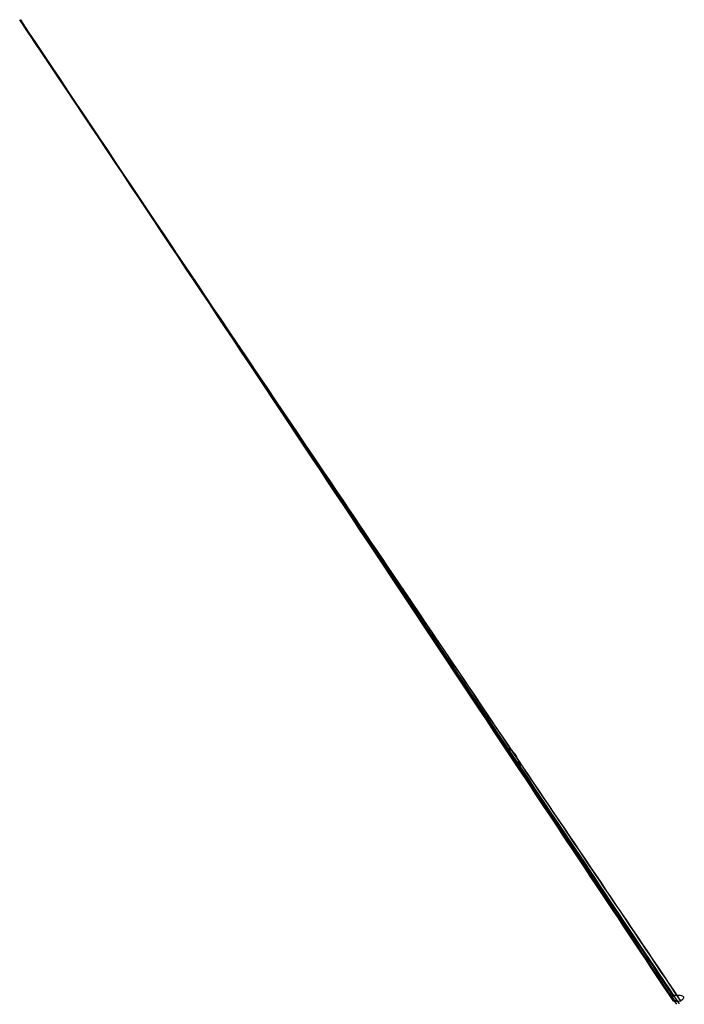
# Model space of a CAD drawing. Header units: millimetres. Extents: x -110 to 102, y -155 to 109.
# Tile 2 of 256: x 87.393 to 88.283, y -123.513 to -122.195. Entities that reach past the tile are written whole.
import ezdxf

# ---------------------------------------------------------------- set-up
doc = ezdxf.new("R2010")
doc.units = ezdxf.units.MM
doc.header["$MEASUREMENT"] = 0
doc.layers.add('surfs', color=7, linetype='Continuous', true_color=0x007f00)

msp = doc.modelspace()

# ---------------------------------------------------------------- linework, layer by layer
at = {"layer": 'surfs'}
for points, knots in [([(88.2755, -123.5046, 25.8593), (88.2012, -123.3945, 25.7446), (87.9048, -122.9554, 25.2883), (87.6106, -122.52, 24.8403), (87.3927, -122.1945, 24.5099)], [133.932991, 133.932991, 133.932991, 133.932991, 134.483461, 136.133166, 136.133166, 136.133166, 136.133166]), ([(88.2783, -123.5095, 25.8541), (88.2052, -123.4009, 25.7415), (87.9082, -122.9605, 25.2862), (87.6132, -122.5234, 24.8403), (87.3927, -122.1945, 24.5099)], [133.945127, 133.945127, 133.945127, 133.945127, 134.483461, 136.133166, 136.133166, 136.133166, 136.133166]), ([(88.276, -123.5127, 25.8532), (88.2048, -123.4064, 25.7433), (87.909, -122.965, 25.2882), (87.6153, -122.5265, 24.8428), (87.3927, -122.1945, 24.5099)], [133.961379, 133.961379, 133.961379, 133.961379, 134.483461, 136.133166, 136.133166, 136.133166, 136.133166]), ([(88.2724, -123.5133, 25.8549), (88.2036, -123.4101, 25.7483), (87.9093, -122.9685, 25.2931), (87.6172, -122.5294, 24.8469), (87.3927, -122.1945, 24.5099)], [133.981286, 133.981286, 133.981286, 133.981286, 134.483461, 136.133166, 136.133166, 136.133166, 136.133166]), ([(88.2685, -123.5097, 25.86), (88.2025, -123.4105, 25.757), (87.9094, -122.97, 25.3012), (87.6184, -122.5317, 24.8526), (87.3927, -122.1945, 24.5099)], [134.004603, 134.004603, 134.004603, 134.004603, 134.483461, 136.133166, 136.133166, 136.133166, 136.133166]), ([(87.3936, -122.1948, 24.5091), (87.62, -122.5338, 24.8588), (87.9112, -122.9696, 25.311), (88.204, -123.4075, 25.7678), (88.2672, -123.5019, 25.8664)], [-68.04725, -68.04725, -68.04725, -68.04725, -66.398486, -65.946275, -65.946275, -65.946275, -65.946275]), ([(88.2674, -123.5018, 25.8664), (88.193, -123.3906, 25.7503), (87.8994, -122.952, 25.2927), (87.609, -122.5173, 24.8418), (87.3936, -122.1948, 24.5091)], [65.840379, 65.840379, 65.840379, 65.840379, 66.398266, 68.04703, 68.04703, 68.04703, 68.04703]), ([(88.0445, -123.169, 25.5195), (88.0474, -123.1702, 25.5184), (88.0535, -123.1744, 25.5161), (88.0597, -123.1844, 25.5169), (88.0626, -123.1943, 25.5245), (88.0664, -123.2045, 25.5354), (88.0702, -123.2127, 25.5517), (88.0747, -123.2169, 25.5649), (88.0779, -123.219, 25.5715)], [0, 0, 0, 0, 1.178306, 2.356612, 3.534919, 4.709102, 5.883286, 7.05747, 7.05747, 7.05747, 7.05747]), ([(88.2718, -123.501, 25.8644), (88.2755, -123.5007, 25.8626), (88.2789, -123.5011, 25.8604), (88.2821, -123.5037, 25.8568), (88.2826, -123.5054, 25.8553), (88.2762, -123.5102, 25.8556), (88.274, -123.51, 25.857), (88.2688, -123.5084, 25.861), (88.2671, -123.5053, 25.8641), (88.2672, -123.5019, 25.8664)], [0.00463244, 0.00463244, 0.00463244, 0.00463244, 0.01617021, 0.01617021, 0.02496235, 0.02496235, 0.03289647, 0.03289647, 0.04810797, 0.04810797, 0.04810797, 0.04810797])]:
    msp.add_open_spline(points, degree=3, knots=knots, dxfattribs=at)
msp.add_open_spline([(88.2674, -123.5018, 25.8664), (88.2688, -123.5014, 25.8658), (88.2704, -123.5011, 25.8652), (88.2718, -123.501, 25.8644)], degree=3, dxfattribs=at)

doc.saveas('drawing.dxf')
